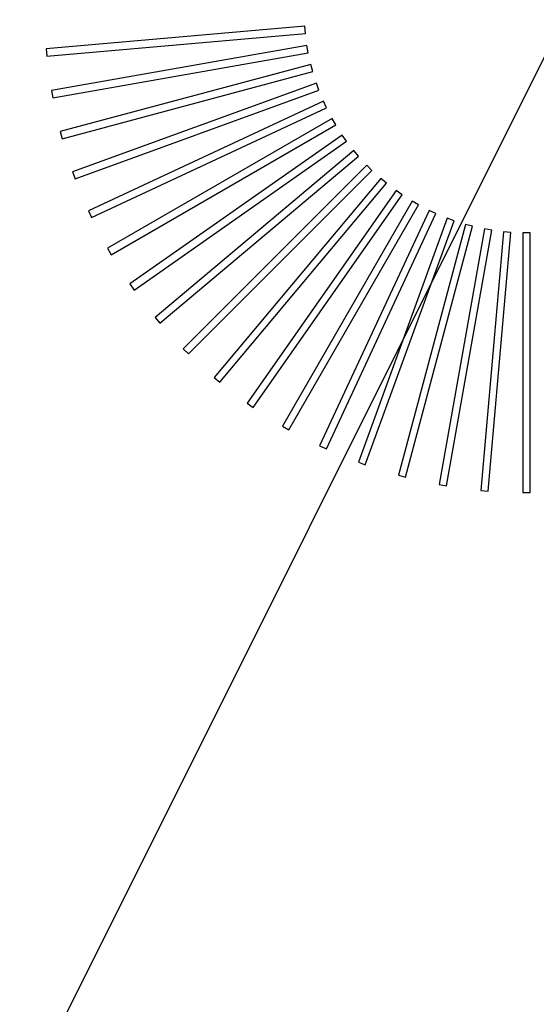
# Model space of a CAD drawing. Header units: millimetres. Extents: x -11575 to 52845, y -36266 to 23021.
# Tile 79 of 184: x 20794 to 20934, y 14549 to 14815. Entities that reach past the tile are written whole.
import ezdxf

# ---------------------------------------------------------------- set-up
doc = ezdxf.new("R2010")
doc.units = ezdxf.units.MM
doc.header["$MEASUREMENT"] = 0
doc.layers.add('GREY SCALE', color=9, linetype='Continuous', true_color=0x808080)
doc.layers.add('GREYSCALE', color=9, linetype='Continuous', lineweight=0, true_color=0x808080)
doc.layers.add('M-MEP-ELLG-TEXT', color=7, linetype='Continuous', lineweight=20)
doc.styles.add('Oswald Light', font='txt')
doc.dimstyles.new('MDS-50', dxfattribs={"dimtxt": 100, "dimasz": 100, "dimexe": 50, "dimexo": 50, "dimgap": 25, "dimtad": 1, "dimdec": 0, "dimtxsty": 'Oswald Light', "dimcen": 0, "dimdle": 1.5875, "dimazin": 0, "dimtfac": 1, "dimtdec": 0, "dimtix": 1, "dimtmove": 0, "dimatfit": 0, "dimfxl": 1, "dimfrac": 2, "dimtolj": 1, "dimarcsym": 0})

# ---------------------------------------------------------------- blocks, each defined once
blk = doc.blocks.new('FLOOR PLAN')
at = {"layer": 'GREYSCALE', "color": 0, "lineweight": -2, "ltscale": 125}
blk.add_line((20176.39, 13284.48), (21172.83, 15278.36), dxfattribs=at)
at = {"layer": 'GREYSCALE', "color": 0, "lineweight": -2}
for p, q in [((20871.53, 14813.4), (20801.63, 14807.28)), ((20871.53, 14813.4, 902.48), (20801.63, 14807.28, 902.48)), ((20801.8, 14805.29), (20871.7, 14811.4)), ((20801.8, 14805.29, 902.48), (20871.7, 14811.4, 902.48)), ((20871.7, 14811.4), (20871.53, 14813.4)), ((20871.7, 14811.4, 902.48), (20871.53, 14813.4, 902.48)), ((20801.63, 14807.28), (20801.8, 14805.29)), ((20801.63, 14807.28, 902.48), (20801.8, 14805.29, 902.48)), ((20872.13, 14808.18), (20803.02, 14796)), ((20872.13, 14808.18, 902.48), (20803.02, 14796, 902.48)), ((20803.37, 14794.03), (20872.47, 14806.21)), ((20803.37, 14794.03, 902.48), (20872.47, 14806.21, 902.48)), ((20872.47, 14806.21), (20872.13, 14808.18)), ((20872.47, 14806.21, 902.48), (20872.13, 14808.18, 902.48)), ((20873.18, 14803.04), (20805.4, 14784.88)), ((20873.18, 14803.04, 902.48), (20805.4, 14784.88, 902.48)), ((20873.7, 14801.11), (20873.18, 14803.04)), ((20873.7, 14801.11, 902.48), (20873.18, 14803.04, 902.48)), ((20805.92, 14782.95), (20873.7, 14801.11)), ((20805.92, 14782.95, 902.48), (20873.7, 14801.11, 902.48)), ((20874.67, 14798.01), (20808.73, 14774.01)), ((20874.67, 14798.01, 902.48), (20808.73, 14774.01, 902.48)), ((20875.36, 14796.13), (20874.67, 14798.01)), ((20875.36, 14796.13, 902.48), (20874.67, 14798.01, 902.48)), ((20803.02, 14796), (20803.37, 14794.03)), ((20803.02, 14796, 902.48), (20803.37, 14794.03, 902.48)), ((20809.42, 14772.13), (20875.36, 14796.13)), ((20809.42, 14772.13, 902.48), (20875.36, 14796.13, 902.48)), ((20876.6, 14793.13), (20813, 14763.48)), ((20876.6, 14793.13, 902.48), (20813, 14763.48, 902.48)), ((20877.45, 14791.31), (20876.6, 14793.13)), ((20877.45, 14791.31, 902.48), (20876.6, 14793.13, 902.48)), ((20813.85, 14761.66), (20877.45, 14791.31)), ((20813.85, 14761.66, 902.48), (20877.45, 14791.31, 902.48)), ((20878.94, 14788.44), (20818.18, 14753.35)), ((20878.94, 14788.44, 902.48), (20818.18, 14753.35, 902.48)), ((20879.95, 14786.7), (20878.94, 14788.44)), ((20879.95, 14786.7, 902.48), (20878.94, 14788.44, 902.48)), ((20805.4, 14784.88), (20805.92, 14782.95)), ((20805.4, 14784.88, 902.48), (20805.92, 14782.95, 902.48)), ((20819.18, 14751.62), (20879.95, 14786.7)), ((20819.18, 14751.62, 902.48), (20879.95, 14786.7, 902.48)), ((20881.69, 14783.96), (20824.21, 14743.72)), ((20881.69, 14783.96, 902.48), (20824.21, 14743.72, 902.48)), ((20825.36, 14742.07), (20882.84, 14782.32)), ((20825.36, 14742.07, 902.48), (20882.84, 14782.32, 902.48)), ((20882.84, 14782.32), (20881.69, 14783.96)), ((20882.84, 14782.32, 902.48), (20881.69, 14783.96, 902.48)), ((20884.81, 14779.75), (20831.06, 14734.64)), ((20884.81, 14779.75, 902.48), (20831.06, 14734.64, 902.48)), ((20886.1, 14778.21), (20884.81, 14779.75)), ((20886.1, 14778.21, 902.48), (20884.81, 14779.75, 902.48)), ((20832.35, 14733.11), (20886.1, 14778.21)), ((20832.35, 14733.11, 902.48), (20886.1, 14778.21, 902.48)), ((20808.73, 14774.01), (20809.42, 14772.13)), ((20808.73, 14774.01, 902.48), (20809.42, 14772.13, 902.48)), ((20888.29, 14775.82), (20838.68, 14726.2)), ((20888.29, 14775.82, 902.48), (20838.68, 14726.2, 902.48)), ((20840.09, 14724.79), (20889.71, 14774.4)), ((20840.09, 14724.79, 902.48), (20889.71, 14774.4, 902.48)), ((20889.71, 14774.4), (20888.29, 14775.82)), ((20889.71, 14774.4, 902.48), (20888.29, 14775.82, 902.48)), ((20892.1, 14772.21), (20847, 14718.46)), ((20892.1, 14772.21, 902.48), (20847, 14718.46, 902.48)), ((20893.64, 14770.92), (20892.1, 14772.21)), ((20893.64, 14770.92, 902.48), (20892.1, 14772.21, 902.48)), ((20848.54, 14717.17), (20893.64, 14770.92)), ((20848.54, 14717.17, 902.48), (20893.64, 14770.92, 902.48)), ((20896.21, 14768.95), (20855.97, 14711.47)), ((20896.21, 14768.95, 902.48), (20855.97, 14711.47, 902.48)), ((20897.86, 14767.8), (20896.21, 14768.95)), ((20897.86, 14767.8, 902.48), (20896.21, 14768.95, 902.48)), ((20857.61, 14710.32), (20897.86, 14767.8)), ((20857.61, 14710.32, 902.48), (20897.86, 14767.8, 902.48)), ((20900.59, 14766.06), (20865.51, 14705.29)), ((20900.59, 14766.06, 902.48), (20865.51, 14705.29, 902.48)), ((20902.33, 14765.05), (20900.59, 14766.06)), ((20902.33, 14765.05, 902.48), (20900.59, 14766.06, 902.48)), ((20813, 14763.48), (20813.85, 14761.66)), ((20813, 14763.48, 902.48), (20813.85, 14761.66, 902.48)), ((20867.24, 14704.28), (20902.33, 14765.05)), ((20867.24, 14704.28, 902.48), (20902.33, 14765.05, 902.48)), ((20905.21, 14763.55), (20875.55, 14699.96)), ((20905.21, 14763.55, 902.48), (20875.55, 14699.96, 902.48)), ((20907.02, 14762.71), (20905.21, 14763.55)), ((20907.02, 14762.71, 902.48), (20905.21, 14763.55, 902.48)), ((20877.37, 14699.11), (20907.02, 14762.71)), ((20877.37, 14699.11, 902.48), (20907.02, 14762.71, 902.48)), ((20910.02, 14761.47), (20886.02, 14695.53)), ((20910.02, 14761.47, 902.48), (20886.02, 14695.53, 902.48)), ((20887.9, 14694.84), (20911.9, 14760.78)), ((20887.9, 14694.84, 902.48), (20911.9, 14760.78, 902.48)), ((20911.9, 14760.78), (20910.02, 14761.47)), ((20911.9, 14760.78, 902.48), (20910.02, 14761.47, 902.48)), ((20915, 14759.8), (20896.84, 14692.03)), ((20915, 14759.8, 902.48), (20896.84, 14692.03, 902.48)), ((20898.77, 14691.51), (20916.93, 14759.29)), ((20898.77, 14691.51, 902.48), (20916.93, 14759.29, 902.48)), ((20920.1, 14758.58), (20907.92, 14689.48)), ((20920.1, 14758.58, 902.48), (20907.92, 14689.48, 902.48)), ((20909.89, 14689.13), (20922.08, 14758.24)), ((20909.89, 14689.13, 902.48), (20922.08, 14758.24, 902.48)), ((20916.93, 14759.29), (20915, 14759.8)), ((20916.93, 14759.29, 902.48), (20915, 14759.8, 902.48)), ((20925.29, 14757.81), (20919.18, 14687.91)), ((20925.29, 14757.81, 902.48), (20919.18, 14687.91, 902.48)), ((20922.08, 14758.24), (20920.1, 14758.58)), ((20922.08, 14758.24, 902.48), (20920.1, 14758.58, 902.48)), ((20927.29, 14757.64), (20925.29, 14757.81)), ((20927.29, 14757.64, 902.48), (20925.29, 14757.81, 902.48)), ((20921.17, 14687.73), (20927.29, 14757.64)), ((20921.17, 14687.73, 902.48), (20927.29, 14757.64, 902.48)), ((20932.53, 14757.5), (20930.53, 14757.5)), ((20930.53, 14757.5), (20930.53, 14687.33)), ((20932.53, 14757.5, 902.48), (20930.53, 14757.5, 902.48)), ((20930.53, 14757.5, 902.48), (20930.53, 14687.33, 902.48)), ((20932.53, 14687.33), (20932.53, 14757.5)), ((20932.53, 14687.33, 902.48), (20932.53, 14757.5, 902.48)), ((20818.18, 14753.35), (20819.18, 14751.62)), ((20818.18, 14753.35, 902.48), (20819.18, 14751.62, 902.48)), ((20824.21, 14743.72), (20825.36, 14742.07)), ((20824.21, 14743.72, 902.48), (20825.36, 14742.07, 902.48)), ((20831.06, 14734.64), (20832.35, 14733.11)), ((20831.06, 14734.64, 902.48), (20832.35, 14733.11, 902.48)), ((20838.68, 14726.2), (20840.09, 14724.79)), ((20838.68, 14726.2, 902.48), (20840.09, 14724.79, 902.48)), ((20847, 14718.46), (20848.54, 14717.17)), ((20847, 14718.46, 902.48), (20848.54, 14717.17, 902.48)), ((20855.97, 14711.47), (20857.61, 14710.32)), ((20855.97, 14711.47, 902.48), (20857.61, 14710.32, 902.48)), ((20865.51, 14705.29), (20867.24, 14704.28)), ((20865.51, 14705.29, 902.48), (20867.24, 14704.28, 902.48)), ((20875.55, 14699.96), (20877.37, 14699.11)), ((20875.55, 14699.96, 902.48), (20877.37, 14699.11, 902.48)), ((20886.02, 14695.53), (20887.9, 14694.84)), ((20886.02, 14695.53, 902.48), (20887.9, 14694.84, 902.48)), ((20896.84, 14692.03), (20898.77, 14691.51)), ((20896.84, 14692.03, 902.48), (20898.77, 14691.51, 902.48)), ((20907.92, 14689.48), (20909.89, 14689.13)), ((20907.92, 14689.48, 902.48), (20909.89, 14689.13, 902.48)), ((20919.18, 14687.91), (20921.17, 14687.73)), ((20919.18, 14687.91, 902.48), (20921.17, 14687.73, 902.48)), ((20930.53, 14687.33), (20932.53, 14687.33)), ((20930.53, 14687.33, 902.48), (20932.53, 14687.33, 902.48))]:
    blk.add_line(p, q, dxfattribs=at)
blk.add_3dface([(21074.88, 14968.01, 902.18), (21074.88, 14266.31, 902.18), (20504.5, 14266.31, 902.18), (20504.5, 14968.01, 902.18)], dxfattribs=at)

msp = doc.modelspace()

# ---------------------------------------------------------------- block references
at = {"layer": 'GREY SCALE'}
msp.add_blockref('FLOOR PLAN', (0, 0), dxfattribs=at)

# ---------------------------------------------------------------- leaders
at = {"layer": 'M-MEP-ELLG-TEXT'}
msp.add_leader([(19887.51, 12193.85), (23263, 12193.85), (23263, 22628.45), (21872.84, 22628.45)], dimstyle='MDS-50', override={"dimasz": 150, "dimtad": 0}, dxfattribs=at)

doc.saveas('drawing.dxf')
